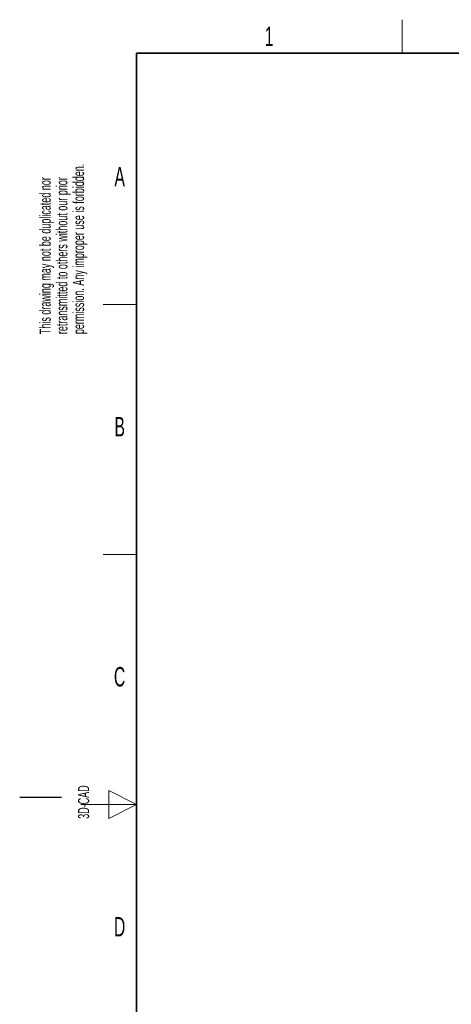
# Paper-space layout 'Blatt2' of a CAD drawing. Header units: millimetres. Extents: x 5 to 418, y 2 to 292.
# Tile 2 of 74: x 5 to 83, y 111 to 288. Entities that reach past the tile are written whole.
import ezdxf

# ---------------------------------------------------------------- set-up
doc = ezdxf.new("R2010")
doc.units = ezdxf.units.MM
doc.layers.add('SLD-0', color=7, linetype='Continuous')
doc.styles.add('SLDTEXTSTYLE0', font='TXT', dxfattribs={"width": 0.605})

psp = doc.layouts.new('Blatt2')

# ---------------------------------------------------------------- linework, layer by layer
at = {"layer": 'SLD-0', "lineweight": 18}
for p, q in [((73.75, 282.5), (73.75, 288.5)), ((20, 237.25), (26, 237.25)), ((20, 192.25), (26, 192.25))]:
    psp.add_line(p, q, dxfattribs=at)
at = {"layer": 'SLD-0', "lineweight": 35}
for p, q in [((408, 282.5), (26, 282.5)), ((26, 282.5), (26, 12))]:
    psp.add_line(p, q, dxfattribs=at)
at = {"layer": 'SLD-0', "color": 7, "linetype": 'Continuous', "lineweight": 18}
for p, q in [((26, 147.25), (21, 149.75)), ((21, 149.75), (21, 144.75)), ((16, 147.25), (26, 147.25)), ((21, 144.75), (26, 147.25))]:
    psp.add_line(p, q, dxfattribs=at)
at = {"layer": 'SLD-0'}
psp.add_line((12.5, 148.5), (5, 148.5), dxfattribs=at)

# ---------------------------------------------------------------- texts
at = {"layer": 'SLD-0', "char_height": 3.5, "attachment_point": 2, "style": 'SLDTEXTSTYLE0'}
for s, insert in [('1', (49.85, 287.24)), ('A', (22.98, 262)), ('B', (22.98, 217)), ('C', (22.96, 172)), ('D', (22.96, 127))]:
    psp.add_mtext(s, dxfattribs=dict(at, insert=insert))
at = {"layer": 'SLD-0', "char_height": 2, "attachment_point": 1, "rotation": 90, "style": 'SLDTEXTSTYLE0'}
for s, insert in [('permission. Any improper use is forbidden.', (14.58, 231.91)), ('retransmitted to others without our prior', (11.58, 231.91)), ('This drawing may not be duplicated nor', (8.58, 231.91)), ('3D-CAD', (15.49, 144.68))]:
    psp.add_mtext(s, dxfattribs=dict(at, insert=insert))

doc.saveas('drawing.dxf')
